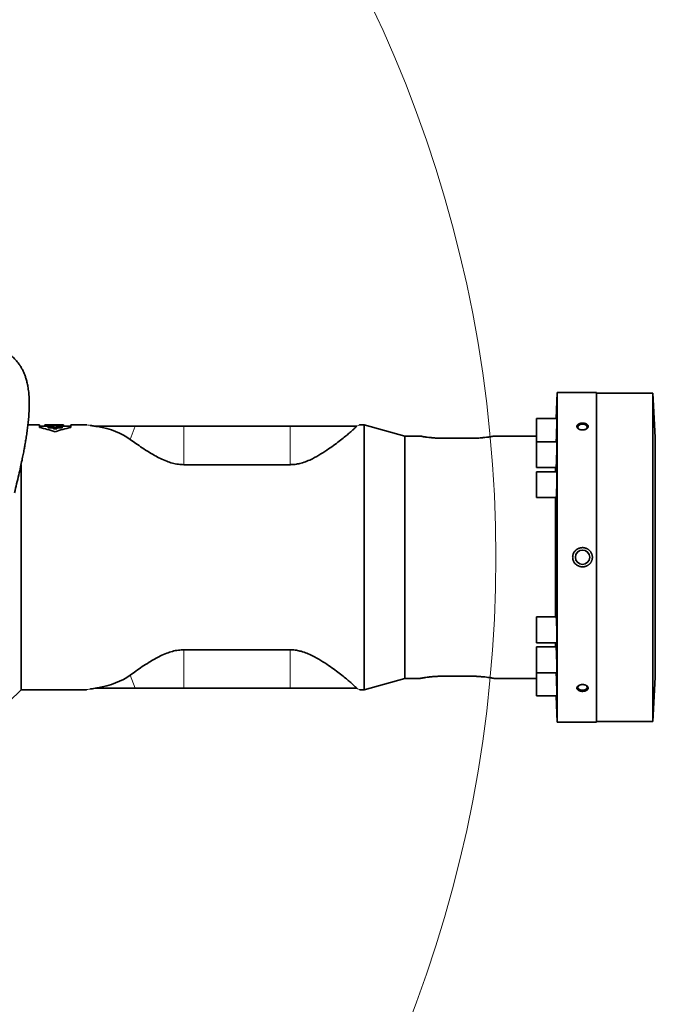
# Model space of a CAD drawing. Header units: millimetres. Extents: x 0 to 14900, y 0 to 10500.
# Tile 45 of 56: x 11394 to 11846, y 5416 to 6115. Entities that reach past the tile are written whole.
import ezdxf

# ---------------------------------------------------------------- set-up
doc = ezdxf.new("R2010")
doc.units = ezdxf.units.MM
doc.header["$LTSCALE"] = 25
doc.styles.add('SLDTEXTSTYLE0', font='TXT', dxfattribs={"width": 0.605})
doc.dimstyles.new('SLDDIMSTYLE1', dxfattribs={"dimtxt": 87.5, "dimasz": 87.5, "dimexe": 0, "dimexo": 0.0625, "dimgap": 21.875, "dimtad": 1, "dimdec": 4, "dimlfac": 25, "dimzin": 12, "dimdsep": 46, "dimtxsty": 'SLDTEXTSTYLE0', "dimsah": 1, "dimcen": 0.09, "dimadec": 1, "dimazin": 3, "dimtfac": 1, "dimtofl": 0, "dimtmove": 0, "dimatfit": 3, "dimfxl": 1, "dimfrac": 2, "dimtolj": 1, "dimtzin": 12, "dimarcsym": 0})
doc.dimstyles.new('SLDDIMSTYLE2', dxfattribs={"dimtxt": 87.5, "dimasz": 87.5, "dimexe": 0, "dimexo": 0.0625, "dimgap": 21.875, "dimtad": 1, "dimdec": 1, "dimrnd": 1e-09, "dimzin": 12, "dimdsep": 46, "dimtxsty": 'SLDTEXTSTYLE0', "dimsah": 1, "dimcen": 0, "dimadec": 0, "dimazin": 3, "dimtfac": 1, "dimtofl": 0, "dimtmove": 0, "dimatfit": 3, "dimfxl": 1, "dimfrac": 2, "dimtolj": 1, "dimtzin": 12, "dimarcsym": 0})

# ---------------------------------------------------------------- blocks, each defined once
blk = doc.blocks.new('_D_6')
at = {"color": 7, "linetype": 'Continuous', "lineweight": 0}
for p, q in [((8210.66, 6193.83), (7985.54, 6233.52)), ((12219.93, 5733.49), (13700.97, 5733.49))]:
    blk.add_line(p, q, dxfattribs=at)
at = {"color": 7, "linetype": 'Continuous', "lineweight": 18}
blk.add_arc((10821.38, 5733.49), 2842.09, 0, 170, dxfattribs=at)
for points in [[(8022.47, 6227.01), (8051.27, 6310.58), (8026.72, 6315.29)], [(13663.47, 5733.49), (13674.62, 5821.17), (13649.62, 5820.78)]]:
    blk.add_solid(points, dxfattribs=at)
at = {"color": 7, "linetype": 'Continuous', "lineweight": 18, "insert": (10955.07, 8687.96), "char_height": 87.5, "attachment_point": 1, "rotation": 355, "style": 'SLDTEXTSTYLE0'}
blk.add_mtext('170°', dxfattribs=at)
blk = doc.blocks.new('_D_7')
at = {"color": 7, "linetype": 'Continuous', "lineweight": 0}
for p, q in [((12219.93, 5733.49), (13700.97, 5733.49)), ((8210.66, 5273.14), (7985.54, 5233.45))]:
    blk.add_line(p, q, dxfattribs=at)
at = {"color": 7, "linetype": 'Continuous', "lineweight": 18}
blk.add_arc((10821.38, 5733.49), 2842.09, 190, 0, dxfattribs=at)
for points in [[(13663.47, 5733.49), (13649.62, 5646.19), (13674.62, 5645.8)], [(8022.47, 5239.96), (8026.72, 5151.68), (8051.27, 5156.4)]]:
    blk.add_solid(points, dxfattribs=at)
at = {"color": 7, "linetype": 'Continuous', "lineweight": 18, "insert": (10935.4, 3003.74), "char_height": 87.5, "attachment_point": 1, "rotation": 5, "style": 'SLDTEXTSTYLE0'}
blk.add_mtext('170°', dxfattribs=at)
blk = doc.blocks.new('_D_8')
at = {"color": 7, "linetype": 'Continuous', "lineweight": 0}
for q in [(11817.74, 6729.85), (10821.38, 5733.49)]:
    blk.add_line((11465.55, 6377.66), q, dxfattribs=at)
at = {"color": 7, "linetype": 'Continuous', "lineweight": 18}
blk.add_solid([(11465.55, 6377.66), (11536.27, 6430.69), (11518.59, 6448.37)], dxfattribs=at)
at = {"color": 7, "linetype": 'Continuous', "lineweight": 18, "insert": (11534.91, 6606.39), "char_height": 87.5, "attachment_point": 1, "rotation": 45, "style": 'SLDTEXTSTYLE0'}
blk.add_mtext('R911', dxfattribs=at)
blk = doc.blocks.new('_D_9')
at = {"color": 7, "linetype": 'Continuous', "lineweight": 0}
blk.add_line((11974.96, 8064.68), (10821.38, 5733.49), dxfattribs=at)
at = {"color": 7, "linetype": 'Continuous', "lineweight": 18}
blk.add_solid([(11974.96, 8064.68), (11924.94, 7991.8), (11947.35, 7980.71)], dxfattribs=at)
at = {"color": 7, "linetype": 'Continuous', "lineweight": 18, "insert": (11217.86, 6788.82), "char_height": 87.5, "attachment_point": 1, "rotation": 63.67181, "style": 'SLDTEXTSTYLE0'}
blk.add_mtext('R2601', dxfattribs=at)

msp = doc.modelspace()

# ---------------------------------------------------------------- linework, layer by layer
at = {"color": 7, "linetype": 'Continuous', "lineweight": 35}
for p, q in [((11775.7931468, 5850.4853482), (11775.141896, 5831.8359648)), ((11803.8804487, 5850.4853482), (11775.7931468, 5850.4853482)), ((11775.7931468, 5616.4853482), (11775.7931468, 5850.4853482)), ((11803.8804487, 5616.4853482), (11803.8804487, 5850.4853482)), ((11843.8804487, 5849.9853482), (11803.8804487, 5849.9853482)), ((11845.5312938, 5818.4853482), (11843.8804487, 5849.9853482)), ((11843.8804487, 5849.9853482), (11843.8804487, 5733.4853482)), ((11408.4520712, 5827.4853482), (11400.2951962, 5827.4853482)), ((11408.4520712, 5825.5715893), (11408.4520712, 5827.4853482)), ((11412.3264549, 5827.4785746), (11412.3264549, 5827.4115284)), ((11415.0956857, 5827.4785746), (11412.3264549, 5827.4785746)), ((11417.3456857, 5827.4853482), (11415.0956857, 5827.4853482)), ((11415.0956857, 5827.4853482), (11415.0956857, 5827.4785746)), ((11417.3456857, 5827.4785746), (11417.3456857, 5827.4853482)), ((11421.840277, 5827.4785746), (11417.3456857, 5827.4785746)), ((11423.5093275, 5827.4853482), (11420.1979971, 5827.4853482)), ((11425.653378, 5827.4115284), (11425.653378, 5827.4738236)), ((11441.779872, 5827.4853482), (11430.7095646, 5827.4853482)), ((11430.7095646, 5827.4853482), (11430.7095646, 5825.5715893)), ((11639.0333807, 5827.4853482), (11635.9785781, 5827.4853482)), ((11667.8804487, 5819.4853482), (11639.0333807, 5827.4853482)), ((11639.0333807, 5639.4853482), (11639.0333807, 5827.4853482)), ((11775.6237811, 5831.8359648), (11761.2931468, 5831.8359648)), ((11761.2931468, 5831.8359648), (11761.2931468, 5815.4673467)), ((11412.3264549, 5826.4853482), (11408.4520712, 5826.4853482)), ((11412.3264549, 5827.4115284), (11415.0956857, 5827.4115284)), ((11412.3264549, 5826.410734), (11412.3264549, 5827.4115284)), ((11414.7384074, 5826.410734), (11412.3264549, 5826.410734)), ((11414.7384074, 5826.6371491), (11414.7384074, 5826.305059)), ((11418.4884074, 5826.6371491), (11414.7384074, 5826.6371491)), ((11414.7384074, 5826.305059), (11418.4884074, 5826.305059)), ((11414.7384074, 5825.2922037), (11414.7384074, 5826.305059)), ((11418.4884074, 5825.2922037), (11414.7384074, 5825.2922037)), ((11415.0956857, 5827.4115284), (11415.0956857, 5827.326911)), ((11415.0956857, 5827.326911), (11417.3456857, 5827.326911)), ((11415.0956857, 5826.6371491), (11415.0956857, 5827.326911)), ((11417.3456857, 5827.4115284), (11425.653378, 5827.4115284)), ((11417.3456857, 5827.326911), (11417.3456857, 5827.4115284)), ((11417.3456857, 5826.6371491), (11417.3456857, 5827.326911)), ((11418.4884074, 5827.0678794), (11418.4884074, 5826.6371491)), ((11420.7384074, 5827.0678794), (11418.4884074, 5827.0678794)), ((11418.4884074, 5826.305059), (11418.4884074, 5825.6269055)), ((11418.4884074, 5825.6269055), (11420.7384074, 5825.6269055)), ((11418.4884074, 5824.6065125), (11418.4884074, 5825.6269055)), ((11420.7384074, 5824.6065125), (11418.4884074, 5824.6065125)), ((11420.7384074, 5826.6371491), (11420.7384074, 5827.0678794)), ((11424.4884074, 5826.6371491), (11420.7384074, 5826.6371491)), ((11420.7384074, 5826.305059), (11424.4884074, 5826.305059)), ((11420.7384074, 5825.6269055), (11420.7384074, 5826.305059)), ((11420.7384074, 5824.6065125), (11420.7384074, 5825.6269055)), ((11424.4884074, 5825.2922037), (11420.7384074, 5825.2922037)), ((11424.4884074, 5826.305059), (11424.4884074, 5826.6371491)), ((11425.653378, 5826.410734), (11424.4884074, 5826.410734)), ((11424.4884074, 5825.2922037), (11424.4884074, 5826.305059)), ((11425.653378, 5826.410734), (11425.653378, 5827.4115284)), ((11430.7095646, 5826.4853482), (11425.653378, 5826.4853482)), ((11449.7193961, 5826.4853482), (11447.9739566, 5826.4853482)), ((11476.3299224, 5826.4853482), (11449.7193961, 5826.4853482)), ((11510.8804487, 5826.4853482), (11476.3299224, 5826.4853482)), ((11586.4763667, 5826.4853482), (11510.8804487, 5826.4853482)), ((11633.5933313, 5826.4853482), (11586.4763667, 5826.4853482)), ((11633.6049616, 5826.4933764), (11633.5933313, 5826.4853482)), ((11678.5258383, 5819.4853482), (11667.8804487, 5819.4853482)), ((11667.8804487, 5647.4853482), (11667.8804487, 5819.4853482)), ((11714.8804487, 5817.9293459), (11694.8804487, 5817.9293459)), ((11761.2931468, 5819.4853482), (11731.2350592, 5819.4853482)), ((11775.6237811, 5815.4673467), (11761.2931468, 5815.4673467)), ((11761.2931468, 5815.4673467), (11761.2931468, 5797.1673467)), ((11845.5312938, 5648.4853482), (11845.5312938, 5818.4853482)), ((11395.3804487, 5639.4853482), (11395.3804487, 5799.0695837)), ((11586.4763667, 5799.172727), (11510.8804487, 5799.172727)), ((11761.2931468, 5797.1673467), (11775.0859339, 5797.1673467)), ((11775.6237811, 5794.1353482), (11761.2931468, 5794.1353482)), ((11761.2931468, 5794.1353482), (11761.2931468, 5775.8353482)), ((11774.710603, 5794.1353482), (11774.710603, 5797.1673467)), ((11761.2931468, 5775.8353482), (11775.1556454, 5775.8353482)), ((11774.710603, 5691.1353482), (11774.710603, 5775.8353482)), ((11843.8804487, 5733.4853482), (11843.8804487, 5616.9853482)), ((11775.1560719, 5691.1353482), (11761.2931468, 5691.1353482)), ((11761.2931468, 5691.1353482), (11761.2931468, 5672.8353482)), ((11586.4763667, 5667.7979694), (11510.8804487, 5667.7979694)), ((11761.2931468, 5672.8353482), (11775.6237811, 5672.8353482)), ((11775.0860105, 5669.8033497), (11761.2931468, 5669.8033497)), ((11761.2931468, 5669.8033497), (11761.2931468, 5651.5033497)), ((11774.710603, 5669.8033497), (11774.710603, 5672.8353482)), ((11639.0333807, 5639.4853482), (11667.8804487, 5647.4853482)), ((11667.8804487, 5647.4853482), (11678.5258383, 5647.4853482)), ((11714.8804487, 5649.0413505), (11694.8804487, 5649.0413505)), ((11731.2350592, 5647.4853482), (11761.2931468, 5647.4853482)), ((11761.2931468, 5651.5033497), (11775.6237811, 5651.5033497)), ((11761.2931468, 5651.5033497), (11761.2931468, 5635.1347316)), ((11843.8804487, 5616.9853482), (11845.5312938, 5648.4853482)), ((11387.0500466, 5631.1549461), (11395.3804487, 5639.4853482)), ((11395.3804487, 5639.4853482), (11441.779872, 5639.4853482)), ((11447.9739566, 5640.4853482), (11446.0315864, 5640.203617)), ((11449.7193961, 5640.4853482), (11447.9739566, 5640.4853482)), ((11476.3299224, 5640.4853482), (11449.7193961, 5640.4853482)), ((11510.8804487, 5640.4853482), (11476.3299224, 5640.4853482)), ((11586.4763667, 5640.4853482), (11510.8804487, 5640.4853482)), ((11633.5933313, 5640.4853482), (11586.4763667, 5640.4853482)), ((11633.6049616, 5640.47732), (11633.5933313, 5640.4853482)), ((11635.9785781, 5639.4853482), (11639.0333807, 5639.4853482)), ((11761.2931468, 5635.1347316), (11775.6237811, 5635.1347316)), ((11775.141896, 5635.1347316), (11775.7931468, 5616.4853482)), ((11775.7931468, 5616.4853482), (11803.8804487, 5616.4853482)), ((11803.8804487, 5616.9853482), (11843.8804487, 5616.9853482))]:
    msp.add_line(p, q, dxfattribs=at)
at = {"color": 8, "linetype": 'Continuous', "lineweight": 18}
for p, q in [((11449.6115057, 5826.1918443), (11449.7193961, 5826.4853482)), ((11472.894065, 5817.1384779), (11476.3299224, 5826.4853482)), ((11510.8804487, 5799.172727), (11510.8804487, 5826.4853482)), ((11586.4763667, 5799.172727), (11586.4763667, 5826.4853482)), ((11510.8804487, 5667.7979694), (11510.8804487, 5640.4853482)), ((11586.4763667, 5667.7979694), (11586.4763667, 5640.4853482)), ((11472.894065, 5649.8322185), (11476.3299224, 5640.4853482)), ((11449.6115057, 5640.7788521), (11449.7193961, 5640.4853482))]:
    msp.add_line(p, q, dxfattribs=at)
at = {"color": 7, "linetype": 'Continuous', "lineweight": 35, "flags": 128}
for points in [[(11796.0607192, 5824.2236383), (11796.7268148, 5824.679776), (11797.1764096, 5825.3037401), (11797.268836, 5825.982765), (11796.9940781, 5826.6432679), (11796.38191, 5827.213673), (11795.4986699, 5827.6321682), (11794.4400703, 5827.8534028), (11793.3208271, 5827.8534028), (11792.2622276, 5827.6321682), (11791.3789874, 5827.213673), (11790.7668194, 5826.6432679), (11790.4920615, 5825.982765), (11790.5844878, 5825.3037401), (11791.0340827, 5824.679776), (11791.7001782, 5824.2236383)], [(11791.7001782, 5642.7470581), (11791.3789874, 5642.5606831), (11790.7668194, 5641.9902779), (11790.4920615, 5641.329775), (11790.5844878, 5640.6507501), (11791.0340827, 5640.026786), (11791.7921255, 5639.525499), (11792.7764705, 5639.2012112), (11793.8804487, 5639.0890644)], [(11793.8804487, 5639.0890644), (11794.9844269, 5639.2012112), (11795.968772, 5639.525499), (11796.7268148, 5640.026786), (11797.1764096, 5640.6507501), (11797.268836, 5641.329775), (11796.9940781, 5641.9902779), (11796.38191, 5642.5606831), (11796.2275812, 5642.6563283)]]:
    msp.add_lwpolyline(points, dxfattribs=at)
at = {"color": 7, "linetype": 'Continuous', "lineweight": 35}
msp.add_circle((11793.8804487, 5733.4853482), 5.1, dxfattribs=at)
at = {"color": 7, "linetype": 'Continuous', "lineweight": 18}
for radius in [2601, 911]:
    msp.add_arc((10821.3804458, 5733.4853482), radius, 190, 170, dxfattribs=at)
at = {"color": 7, "linetype": 'Continuous', "lineweight": 35}
for centre, start, end in [((11389.5808179, 5733.4853482), 71.3885360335, 78.4187108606), ((11449.5808179, 5733.4853482), 101.5812891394, 108.6114639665)]:
    msp.add_arc(centre, 94, start, end, dxfattribs=at)
for centre, major_axis, ratio, start_param, end_param in [((11420.1979971, 5733.4853482), (136.8021016, 0), 0.6871239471, 1.5587912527, 1.5828014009), ((11423.5093275, 5733.4853482), (136.9256277, 0), 0.686504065, 1.5551371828, 1.5707963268), ((11354.5817111, 5733.4853482), (127.6278939, 73.40555), 0.4600599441, 0.2010634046, 0.5085883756), ((11354.5817111, 5733.4853482), (127.6278939, -73.40555), 0.4600599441, 5.7745969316, 6.0821219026)]:
    msp.add_ellipse(centre, major_axis=major_axis, ratio=ratio, start_param=start_param, end_param=end_param, dxfattribs=at)
for points, knots in [([(11390.7721083, 5779.2716808), (11391.2878992, 5781.3576172), (11392.3491907, 5785.6496401), (11393.7766138, 5791.7571086), (11395.0379581, 5797.3903808), (11396.0635952, 5802.2075133), (11396.9131757, 5806.4007421), (11397.5938464, 5809.9417397), (11398.1167727, 5812.8102813), (11398.5024469, 5815.0256868), (11398.8210354, 5816.9315105), (11399.125006, 5818.8298847), (11399.4335304, 5820.8584235), (11399.8119466, 5823.5059071), (11400.2416872, 5826.840586), (11400.6719757, 5830.8347493), (11401.0001456, 5834.8668944), (11401.196724, 5838.7276988), (11401.2667977, 5842.6431014), (11401.1716235, 5846.6656295), (11400.8553733, 5850.745136), (11400.3405756, 5854.4260705), (11399.6782385, 5857.6321457), (11398.9145719, 5860.4126411), (11398.0707084, 5862.8568302), (11397.1365661, 5865.0834815), (11396.0769133, 5867.2054229), (11394.8329517, 5869.3115108), (11393.1368041, 5871.7291168), (11390.8920994, 5874.3110475), (11388.013587, 5876.8920681), (11384.7982229, 5879.112387), (11381.5412146, 5880.8680495), (11379.3340503, 5881.7239625), (11378.3562665, 5882.1031358)], [0, 0, 0, 0, 0.032293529, 0.0664471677, 0.0967611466, 0.1233525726, 0.1463162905, 0.1682026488, 0.1854895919, 0.1981861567, 0.2092311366, 0.2213548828, 0.2345758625, 0.2489649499, 0.2745139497, 0.3039256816, 0.3364789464, 0.3685388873, 0.3996818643, 0.4394246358, 0.4806357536, 0.5227651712, 0.5597663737, 0.5920480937, 0.6224257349, 0.6520122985, 0.6812735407, 0.712544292, 0.7461409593, 0.795916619, 0.8470105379, 0.9017639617, 0.9564809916, 1, 1, 1, 1]), ([(11442.1364283, 5827.4193185), (11442.0767689, 5827.4389568), (11441.960602, 5827.4771959), (11441.8384806, 5827.4826804), (11441.7790767, 5827.4853482)], [0, 0, 0, 0, 0.5135663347, 1, 1, 1, 1]), ([(11635.9818018, 5827.4853482), (11635.9224054, 5827.4826816), (11635.8003159, 5827.4772005), (11635.684127, 5827.4389544), (11635.6244639, 5827.4193151)], [0, 0, 0, 0, 0.4864993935, 1, 1, 1, 1]), ([(11775.1965142, 5815.4673467), (11775.1985076, 5815.5029543), (11775.2088808, 5815.6882514), (11775.2283708, 5816.0748571), (11775.2548263, 5816.6254493), (11775.2818744, 5817.2293833), (11775.3068384, 5817.8211041), (11775.3367917, 5818.5683188), (11775.3721958, 5819.5097555), (11775.416806, 5820.8022581), (11775.4542238, 5821.9949328), (11775.4840718, 5823.0248553), (11775.5052396, 5823.7975042), (11775.5249235, 5824.5595042), (11775.5429994, 5825.3041872), (11775.5596326, 5826.0380552), (11775.574481, 5826.7461631), (11775.5917978, 5827.6486768), (11775.6053937, 5828.4858584), (11775.6149435, 5829.2357469), (11775.6217753, 5829.9233681), (11775.6245001, 5830.5120638), (11775.6230308, 5830.9863843), (11775.618759, 5831.3809741), (11775.610535, 5831.6605328), (11775.5978316, 5831.7936267), (11775.5903863, 5831.8522813), (11775.5848405, 5831.828791), (11775.5839643, 5831.8250795)], [0, 0, 0, 0, 0.0079871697, 0.0415640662, 0.0753760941, 0.1094591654, 0.1441008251, 0.1698488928, 0.2233475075, 0.280212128, 0.3475004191, 0.3816550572, 0.4163080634, 0.4498814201, 0.4836902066, 0.5177704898, 0.5524103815, 0.5859735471, 0.6537589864, 0.6883804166, 0.7219299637, 0.7896819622, 0.8242869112, 0.8578287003, 0.9255647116, 0.9601610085, 0.9937053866, 1, 1, 1, 1]), ([(11790.8209444, 5827.8507783), (11790.698229, 5827.759545), (11790.4512285, 5827.5759112), (11790.1639058, 5827.2490535), (11789.9899422, 5826.947159), (11789.9003875, 5826.6843811), (11789.858359, 5826.4677997), (11789.8508125, 5826.2496561), (11789.8830017, 5825.9821725), (11789.9868841, 5825.6510179), (11790.2098189, 5825.2835706), (11790.5398788, 5824.9297268), (11790.8705832, 5824.6749399), (11791.1890695, 5824.4829797), (11791.5343259, 5824.3066488), (11791.915104, 5824.1568956), (11792.3220169, 5824.0377916), (11792.6404978, 5823.964192), (11792.9680184, 5823.9075084), (11793.3019678, 5823.8681453), (11793.6435094, 5823.8463384), (11793.9865524, 5823.8428901), (11794.3282153, 5823.8576768), (11794.6670086, 5823.8904304), (11795.0042696, 5823.9417708), (11795.3329452, 5824.0110906), (11795.649191, 5824.0971702), (11795.9513988, 5824.1990746), (11796.2419965, 5824.3179197), (11796.5137212, 5824.4511252), (11796.7645682, 5824.5970877), (11796.9930013, 5824.7540903), (11797.2014981, 5824.9241838), (11797.4436137, 5825.1612431), (11797.6351794, 5825.4146073), (11797.7718891, 5825.6773592), (11797.8827704, 5825.9764968), (11797.9244954, 5826.3167383), (11797.8569211, 5826.7465481), (11797.6980425, 5827.1004314), (11797.4579736, 5827.411863), (11797.2438296, 5827.6213156), (11796.9812987, 5827.8305454), (11796.6208327, 5828.0570119), (11796.20324, 5828.2476514), (11795.8200104, 5828.3812792), (11795.5170344, 5828.4676339), (11795.202042, 5828.5390355), (11794.8777767, 5828.5949965), (11794.5431542, 5828.6354493), (11794.2033692, 5828.6594213), (11793.8612488, 5828.6667743), (11793.5195521, 5828.6575822), (11793.1767326, 5828.631477), (11792.8398576, 5828.5886005), (11792.5117076, 5828.5295193), (11792.1936657, 5828.454686), (11791.8837562, 5828.3631863), (11791.5405293, 5828.2382228), (11791.1738557, 5828.0731243), (11790.9389452, 5827.9251228), (11790.8209444, 5827.8507783)], [0, 0, 0, 0, 0.0235337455, 0.0473685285, 0.0736701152, 0.0869788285, 0.1005178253, 0.1167130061, 0.1298325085, 0.1530295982, 0.1822276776, 0.2053484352, 0.2314867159, 0.24470512, 0.2581388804, 0.2846556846, 0.2981094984, 0.3117529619, 0.3251791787, 0.3386978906, 0.3523594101, 0.3662163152, 0.3797120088, 0.3933012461, 0.4071861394, 0.4211735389, 0.4347086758, 0.4483396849, 0.462120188, 0.4761063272, 0.4895042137, 0.5029979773, 0.5166415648, 0.5304914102, 0.5569290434, 0.5703540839, 0.583981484, 0.6166186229, 0.6366264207, 0.6690571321, 0.688918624, 0.7051479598, 0.7182903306, 0.7415190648, 0.7679284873, 0.78128375, 0.7948563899, 0.8082251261, 0.8216856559, 0.8352877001, 0.8490831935, 0.8626032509, 0.8762172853, 0.889976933, 0.9039362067, 0.917439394, 0.9310371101, 0.9449346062, 0.9589364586, 0.9793728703, 1, 1, 1, 1]), ([(11447.9739566, 5826.4853482), (11447.0598512, 5826.6132463), (11445.6641202, 5826.8085317), (11444.7328205, 5826.9676013), (11444.4114565, 5827.0224915)], [0, 0, 0, 0, 0.6549294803, 1, 1, 1, 1]), ([(11446.6053484, 5826.6761002), (11445.8735222, 5826.7882573), (11445.0228777, 5826.918624), (11444.4868826, 5827.0136216), (11444.4120147, 5827.0268909)], [0, 0, 0, 0, 0.86031982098, 1, 1, 1, 1]), ([(11449.6115057, 5826.1918443), (11449.5200378, 5826.2074377), (11448.9409661, 5826.3061574), (11448.4160006, 5826.4034356), (11447.9739566, 5826.4853482)], [0, 0, 0, 0, 0.1579560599, 1, 1, 1, 1]), ([(11633.5933313, 5826.4853482), (11633.1802045, 5826.031755), (11632.4454611, 5825.2250424), (11630.5211031, 5823.4541877), (11628.3350465, 5821.5489262), (11625.5704473, 5819.2492625), (11622.2076045, 5816.5563737), (11618.2092202, 5813.5095494), (11613.5950617, 5810.2112257), (11608.3422353, 5806.7253506), (11603.1301804, 5803.7778499), (11598.362883, 5801.6034616), (11594.5612324, 5800.2841099), (11590.8549713, 5799.4648516), (11588.2297818, 5799.1904), (11586.7673244, 5799.1756596), (11586.4763667, 5799.172727)], [0, 0, 0, 0, 0.0987802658, 0.1756800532, 0.2527882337, 0.3297402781, 0.4185159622, 0.5075072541, 0.5963106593, 0.6942369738, 0.7920353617, 0.8478940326, 0.903654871, 0.9465379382, 0.9893636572, 1, 1, 1, 1]), ([(11510.8804487, 5799.172727), (11509.5948864, 5799.2243752), (11506.8418216, 5799.334981), (11502.7729559, 5800.2242908), (11498.5145961, 5801.6368688), (11494.2893108, 5803.4971732), (11490.1403874, 5805.6929384), (11485.8075548, 5808.2777689), (11481.3487652, 5811.1500535), (11476.8556543, 5814.2560191), (11474.2137515, 5816.1782719), (11472.894065, 5817.1384779)], [0, 0, 0, 0, 0.0764030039, 0.1636189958, 0.2510276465, 0.3564818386, 0.4623468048, 0.5680867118, 0.7119525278, 0.8561141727, 1, 1, 1, 1]), ([(11694.8804487, 5817.9293459), (11694.4316773, 5817.9313968), (11693.5309836, 5817.935513), (11692.1779484, 5817.9688379), (11690.8279822, 5818.0219461), (11689.5090231, 5818.0950572), (11688.2364152, 5818.1847384), (11687.0164444, 5818.2883158), (11685.8388405, 5818.4046581), (11684.3550854, 5818.5709968), (11683.0084214, 5818.7479146), (11681.832136, 5818.9202387), (11680.9002587, 5819.0656928), (11679.9751276, 5819.2202602), (11679.3092881, 5819.3384782), (11678.8951111, 5819.4141199), (11678.6612928, 5819.4575703), (11678.5276934, 5819.4826888), (11678.5263806, 5819.4829391), (11678.5258383, 5819.4830425)], [0, 0, 0, 0, 0.05238860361, 0.10514501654, 0.15905797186, 0.21336853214, 0.26594450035, 0.31888373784, 0.37238172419, 0.42664272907, 0.53308519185, 0.58710737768, 0.64191378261, 0.72370274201, 0.81166437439, 0.85783919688, 0.91018035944, 0.96289722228, 1, 1, 1, 1]), ([(11731.2350592, 5819.4830425), (11731.2385547, 5819.4837007), (11731.2537252, 5819.4865576), (11731.1628779, 5819.4694338), (11730.8976414, 5819.4199177), (11730.403746, 5819.3293353), (11729.7053802, 5819.207418), (11729.0791165, 5819.1021713), (11728.3596461, 5818.9866811), (11727.5408589, 5818.8623658), (11726.3283594, 5818.6901944), (11724.9438562, 5818.5153879), (11723.4188752, 5818.352914), (11721.9937177, 5818.2206682), (11720.2194403, 5818.0878153), (11718.4286245, 5817.9978144), (11716.6269838, 5817.9409951), (11715.5556944, 5817.9338497), (11714.8804487, 5817.9293459)], [0, 0, 0, 0, 0.016200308, 0.0703089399, 0.1219692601, 0.226296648, 0.2795632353, 0.331536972, 0.3838641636, 0.4367335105, 0.4903421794, 0.5965238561, 0.6504085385, 0.7050692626, 0.7869467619, 0.8749937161, 0.9212071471, 1, 1, 1, 1]), ([(11775.0859339, 5797.1694148), (11775.0863692, 5797.1687333), (11775.0932239, 5797.1580018), (11775.1152052, 5797.2145443), (11775.1459773, 5797.3814139), (11775.1790666, 5797.6873227), (11775.204679, 5797.9764982), (11775.230786, 5798.3229948), (11775.257596, 5798.7299475), (11775.2825212, 5799.1554384), (11775.3125936, 5799.7182582), (11775.3484042, 5800.4661481), (11775.3939964, 5801.5596941), (11775.4327119, 5802.6325988), (11775.463938, 5803.60235), (11775.4862687, 5804.3517442), (11775.5072267, 5805.1125343), (11775.5266738, 5805.8775893), (11775.5447886, 5806.6538489), (11775.5612012, 5807.4259319), (11775.5807001, 5808.4415599), (11775.5966137, 5809.4327366), (11775.6085683, 5810.3740813), (11775.6178498, 5811.2766278), (11775.6230811, 5812.1137999), (11775.6241132, 5812.8638198), (11775.6223635, 5813.5516844), (11775.6164626, 5814.1407172), (11775.6064976, 5814.6154753), (11775.5938586, 5815.0106007), (11775.5774762, 5815.2906915), (11775.5571068, 5815.4245207), (11775.5454389, 5815.483471), (11775.5378442, 5815.4599226), (11775.5366053, 5815.4560811)], [0, 0, 0, 0, 0.00179694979, 0.02829722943, 0.08181271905, 0.10914513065, 0.13565554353, 0.16235158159, 0.18926158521, 0.21661253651, 0.23694343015, 0.27918634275, 0.32408697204, 0.37722316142, 0.40419433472, 0.43155900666, 0.45807279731, 0.48477250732, 0.51168661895, 0.53904265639, 0.56554276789, 0.61908146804, 0.64642336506, 0.67291785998, 0.72642250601, 0.75375056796, 0.78023728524, 0.83372598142, 0.86104552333, 0.8875324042, 0.94102117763, 0.96834038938, 0.99483531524, 1, 1, 1, 1]), ([(11775.1556454, 5775.8371697), (11775.1561094, 5775.8365765), (11775.1722995, 5775.8158792), (11775.1984948, 5775.9107252), (11775.2334555, 5776.1240214), (11775.2602547, 5776.3534027), (11775.2871641, 5776.6421428), (11775.3139741, 5776.9882808), (11775.340904, 5777.3951509), (11775.3722993, 5777.9407348), (11775.4082037, 5778.6716998), (11775.440889, 5779.4664162), (11775.4675331, 5780.2040816), (11775.4883235, 5780.8367259), (11775.5090505, 5781.5355164), (11775.5285715, 5782.2666329), (11775.5523865, 5783.2625442), (11775.5729249, 5784.28783), (11775.5897877, 5785.3173641), (11775.6041003, 5786.3436011), (11775.6145122, 5787.3558221), (11775.6208366, 5788.3290891), (11775.6243819, 5789.2703539), (11775.6237554, 5790.1555009), (11775.6189949, 5790.9629629), (11775.6114714, 5791.7134451), (11775.5998702, 5792.3720195), (11775.5844531, 5792.9230744), (11775.5665244, 5793.3981984), (11775.5450135, 5793.7579547), (11775.5202491, 5793.9866616), (11775.4990781, 5794.1172304), (11775.4825249, 5794.1091051), (11775.4736106, 5794.1047293)], [0, 0, 0, 0, 0.0015683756, 0.05472142, 0.0816278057, 0.1089750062, 0.1354712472, 0.1621527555, 0.1891212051, 0.216482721, 0.2578811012, 0.3014467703, 0.323968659, 0.350461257, 0.3771392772, 0.4041045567, 0.4314633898, 0.484621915, 0.5115135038, 0.538858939, 0.5919937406, 0.6188675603, 0.6461985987, 0.6993147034, 0.7261789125, 0.7534998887, 0.8066124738, 0.8334747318, 0.8607934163, 0.9139188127, 0.9407874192, 0.9681123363, 1, 1, 1, 1]), ([(11800.8804487, 5733.4853482), (11800.8776975, 5733.6269279), (11800.8696029, 5734.0434737), (11800.7779923, 5734.7356202), (11800.5930258, 5735.4567063), (11800.2996329, 5736.2410799), (11799.9523913, 5736.9038025), (11799.5278219, 5737.5163765), (11799.0493838, 5738.0978141), (11798.4978032, 5738.6205723), (11797.8855005, 5739.0729258), (11797.3948492, 5739.3765789), (11796.8782936, 5739.6403445), (11796.3380982, 5739.8627185), (11795.7749948, 5740.0419586), (11795.1960492, 5740.1744731), (11794.6078956, 5740.2587579), (11794.0116937, 5740.294603), (11793.4075113, 5740.2805043), (11792.8063327, 5740.2153687), (11792.2152443, 5740.1005657), (11791.6353524, 5739.9368743), (11791.0645414, 5739.7220596), (11790.4180871, 5739.4126819), (11789.7160257, 5738.9773417), (11788.9754815, 5738.3690398), (11788.3007652, 5737.6334884), (11787.7055844, 5736.7486742), (11787.3196041, 5735.9100804), (11787.0920331, 5735.1752884), (11786.9248995, 5734.429529), (11786.8980548, 5733.8593204), (11786.8804487, 5733.4853482)], [0, 0, 0, 0, 0.0195967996, 0.0576563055, 0.0963242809, 0.1223991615, 0.173494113, 0.1993704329, 0.2255150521, 0.2776704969, 0.3040563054, 0.3308493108, 0.3574752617, 0.3842798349, 0.4116424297, 0.4391958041, 0.4664058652, 0.493801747, 0.5217825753, 0.5499652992, 0.5774091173, 0.6050445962, 0.6332884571, 0.6617444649, 0.7041638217, 0.7473352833, 0.7940743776, 0.841876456, 0.8944690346, 0.9211827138, 0.9483075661, 1, 1, 1, 1]), ([(11786.8804487, 5733.4853482), (11786.8850916, 5733.2976365), (11786.8944114, 5732.9208292), (11786.9926264, 5732.1840841), (11787.2256296, 5731.2794171), (11787.6159293, 5730.4088951), (11788.2040428, 5729.4508394), (11788.8424182, 5728.7175684), (11789.8491897, 5727.8844539), (11790.6893412, 5727.3960552), (11791.5691358, 5727.056623), (11792.1341085, 5726.8900629), (11792.7175269, 5726.7693708), (11793.3112567, 5726.6974901), (11793.9083731, 5726.6751134), (11794.5076885, 5726.7021696), (11795.1097275, 5726.7802155), (11795.7023292, 5726.90905), (11796.2785217, 5727.0863071), (11796.8373505, 5727.3108662), (11797.381614, 5727.5855363), (11797.8967208, 5727.9044953), (11798.3770344, 5728.2623296), (11798.8224966, 5728.6569494), (11799.2373656, 5729.0940706), (11799.6080798, 5729.5612894), (11799.931643, 5730.0510014), (11800.2093686, 5730.5607145), (11800.4447535, 5731.0994327), (11800.6431877, 5731.6910399), (11800.7905356, 5732.3324818), (11800.869083, 5732.9434777), (11800.8771859, 5733.3297891), (11800.8804487, 5733.4853482)], [0, 0, 0, 0, 0.02597874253, 0.0521490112, 0.10273447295, 0.15476070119, 0.18354466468, 0.25831438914, 0.28782235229, 0.36446569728, 0.39130691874, 0.41832906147, 0.44591766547, 0.47370047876, 0.50103110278, 0.52854964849, 0.55666130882, 0.58497834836, 0.61241077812, 0.64003618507, 0.66827569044, 0.69672998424, 0.72383372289, 0.7511321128, 0.77905358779, 0.80719443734, 0.83362448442, 0.86024601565, 0.88748010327, 0.9149294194, 0.9465260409, 0.97846720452, 1, 1, 1, 1]), ([(11775.4741661, 5672.837065), (11775.474583, 5672.8364969), (11775.4825182, 5672.8256848), (11775.4969184, 5672.8648213), (11775.5171855, 5672.9583912), (11775.5360496, 5673.1248388), (11775.5532997, 5673.3527679), (11775.5739573, 5673.7383255), (11775.5911154, 5674.2427976), (11775.6043684, 5674.8549472), (11775.6149797, 5675.5344494), (11775.6215785, 5676.3090987), (11775.6239878, 5677.1603559), (11775.6236154, 5678.0570797), (11775.6190866, 5679.0143383), (11775.610451, 5680.0086723), (11775.5991364, 5681.021574), (11775.5838853, 5682.0536767), (11775.5649739, 5683.0792257), (11775.5437247, 5684.0944112), (11775.5191185, 5685.0853398), (11775.4916501, 5686.0268248), (11775.4624164, 5686.9301303), (11775.4307514, 5687.7684023), (11775.397351, 5688.5197803), (11775.3629706, 5689.2093796), (11775.3273954, 5689.800529), (11775.2934436, 5690.2507769), (11775.2631762, 5690.5937861), (11775.2275156, 5690.8996256), (11775.1887129, 5691.1161424), (11775.165721, 5691.1081821), (11775.1560719, 5691.1048414)], [0, 0, 0, 0, 0.001470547, 0.0279874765, 0.0546903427, 0.0816076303, 0.1089668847, 0.1354779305, 0.1890161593, 0.2163616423, 0.242859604, 0.2963701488, 0.3237014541, 0.3501907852, 0.403683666, 0.4310055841, 0.4574940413, 0.5109849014, 0.5383054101, 0.5648010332, 0.6183061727, 0.6456337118, 0.6721421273, 0.7256730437, 0.7530137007, 0.7795281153, 0.8330949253, 0.8604501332, 0.8811167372, 0.923591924, 0.9679336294, 1, 1, 1, 1]), ([(11510.8804487, 5667.7979694), (11509.5948864, 5667.7463213), (11506.8418216, 5667.6357154), (11502.7729559, 5666.7464056), (11498.5145961, 5665.3338276), (11494.2893108, 5663.4735232), (11490.1403874, 5661.277758), (11485.8075548, 5658.6929275), (11481.3487652, 5655.8206429), (11476.8556543, 5652.7146773), (11474.2137515, 5650.7924246), (11472.894065, 5649.8322185)], [0, 0, 0, 0, 0.0764030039, 0.1636189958, 0.2510276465, 0.3564818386, 0.4623468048, 0.5680867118, 0.7119525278, 0.8561141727, 1, 1, 1, 1]), ([(11633.5933313, 5640.4853482), (11633.1802045, 5640.9389414), (11632.4454611, 5641.745654), (11630.5211031, 5643.5165087), (11628.3350465, 5645.4217702), (11625.5704473, 5647.7214339), (11622.2076045, 5650.4143228), (11618.2092202, 5653.461147), (11613.5950617, 5656.7594707), (11608.3422353, 5660.2453459), (11603.1301804, 5663.1928465), (11598.362883, 5665.3672348), (11594.5612324, 5666.6865865), (11590.8549713, 5667.5058448), (11588.2297818, 5667.7802964), (11586.7673244, 5667.7950368), (11586.4763667, 5667.7979694)], [0, 0, 0, 0, 0.0987802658, 0.1756800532, 0.2527882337, 0.3297402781, 0.4185159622, 0.5075072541, 0.5963106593, 0.6942369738, 0.7920353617, 0.8478940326, 0.903654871, 0.9465379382, 0.9893636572, 1, 1, 1, 1]), ([(11775.5368189, 5651.505312), (11775.537211, 5651.5046647), (11775.5437355, 5651.4938958), (11775.5605155, 5651.5503273), (11775.5801117, 5651.7169962), (11775.5956064, 5652.0230616), (11775.6085785, 5652.4085187), (11775.6176043, 5652.9136064), (11775.6224776, 5653.5259695), (11775.6245783, 5654.2057), (11775.6225233, 5654.9804705), (11775.6163114, 5655.8317797), (11775.6073767, 5656.7285824), (11775.5944255, 5657.6858786), (11775.5776836, 5658.6802202), (11775.5585076, 5659.6931999), (11775.5358153, 5660.7253728), (11775.5100537, 5661.7509742), (11775.4823805, 5662.7662572), (11775.4520399, 5663.7572943), (11775.41969, 5664.6987335), (11775.394539, 5665.3763966), (11775.3688264, 5666.0172208), (11775.342299, 5666.6265667), (11775.3066332, 5667.377553), (11775.2705136, 5668.0372869), (11775.2348669, 5668.5892431), (11775.2103513, 5668.9216893), (11775.1813939, 5669.2631261), (11775.1480937, 5669.5763026), (11775.1156567, 5669.7522188), (11775.0950937, 5669.8093495), (11775.0873132, 5669.7998077), (11775.0860105, 5669.79821)], [0, 0, 0, 0, 0.00169524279, 0.0282072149, 0.08175183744, 0.10909984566, 0.13559977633, 0.18911433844, 0.21644776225, 0.24293765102, 0.29643171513, 0.32375432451, 0.35024149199, 0.40372980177, 0.4310490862, 0.45754174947, 0.51104094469, 0.53836549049, 0.56487002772, 0.61839311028, 0.64572975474, 0.67224650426, 0.69894901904, 0.72584733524, 0.75319869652, 0.80633302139, 0.83330293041, 0.86066595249, 0.88133281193, 0.92380867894, 0.96815143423, 0.99466722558, 1, 1, 1, 1]), ([(11694.8804487, 5649.0413505), (11694.4316773, 5649.0392996), (11693.5309836, 5649.0351834), (11692.1779484, 5649.0018585), (11690.8279822, 5648.9487503), (11689.5090231, 5648.8756392), (11688.2364152, 5648.785958), (11687.0164444, 5648.6823806), (11685.8388405, 5648.5660383), (11684.3550854, 5648.3996996), (11683.0084214, 5648.2227818), (11681.832136, 5648.0504577), (11680.9002587, 5647.9050036), (11679.9751276, 5647.7504362), (11679.3092881, 5647.6322182), (11678.8951111, 5647.5565765), (11678.6612928, 5647.5131261), (11678.5276934, 5647.4880076), (11678.5263806, 5647.4877573), (11678.5258383, 5647.4876539)], [0, 0, 0, 0, 0.0523886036, 0.1051450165, 0.1590579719, 0.2133685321, 0.2659445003, 0.3188837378, 0.3723817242, 0.4266427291, 0.5330851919, 0.5871073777, 0.6419137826, 0.723702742, 0.8116643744, 0.8578391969, 0.9101803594, 0.9628972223, 1, 1, 1, 1]), ([(11731.2350592, 5647.4876539), (11731.2385547, 5647.4869957), (11731.2537252, 5647.4841388), (11731.162879, 5647.5012625), (11730.8976359, 5647.5507796), (11730.403781, 5647.6413554), (11729.7051312, 5647.7633213), (11728.8693987, 5647.9037691), (11727.8382077, 5648.0661083), (11726.328425, 5648.2804914), (11724.9438796, 5648.4553136), (11723.4188163, 5648.617776), (11721.8102965, 5648.7671123), (11720.0875065, 5648.8904974), (11718.2955077, 5648.9767765), (11717.035839, 5649.0167778), (11715.8938232, 5649.0378597), (11715.2186823, 5649.0401854), (11714.8804487, 5649.0413505)], [0, 0, 0, 0, 0.01620147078, 0.07031398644, 0.12197801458, 0.22631289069, 0.27958330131, 0.33161732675, 0.43667540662, 0.49028792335, 0.59647722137, 0.65036577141, 0.70503041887, 0.81146750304, 0.86610801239, 0.9211627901, 0.96050395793, 1, 1, 1, 1]), ([(11775.5842039, 5635.1369392), (11775.5845232, 5635.1362126), (11775.589239, 5635.1254802), (11775.6003252, 5635.1823211), (11775.6120573, 5635.3497946), (11775.6193182, 5635.656357), (11775.6238938, 5636.0422959), (11775.6243141, 5636.5477583), (11775.6205518, 5637.1604041), (11775.6140339, 5637.8404102), (11775.6034373, 5638.6153955), (11775.5889375, 5639.4668656), (11775.5719191, 5640.3638779), (11775.5512423, 5641.3213661), (11775.5273062, 5642.3158737), (11775.5013225, 5643.3290764), (11775.4724549, 5644.3614606), (11775.4413115, 5645.387236), (11775.4088167, 5646.4026647), (11775.3745362, 5647.3939847), (11775.3305407, 5648.5685977), (11775.294498, 5649.4555472), (11775.2586312, 5650.2611511), (11775.2282615, 5650.9081861), (11775.2076764, 5651.2860278), (11775.1958365, 5651.5033497)], [0, 0, 0, 0, 0.0024347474, 0.0359629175, 0.1036705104, 0.138253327, 0.1717672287, 0.2394457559, 0.2740133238, 0.307521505, 0.3751881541, 0.4097491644, 0.4432620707, 0.5109379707, 0.5455032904, 0.5790297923, 0.6467329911, 0.6813120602, 0.7148558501, 0.7825954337, 0.8171929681, 0.8844683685, 0.9185238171, 0.9531376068, 1, 1, 1, 1]), ([(11441.7790767, 5639.4853482), (11441.8384806, 5639.488016), (11441.960602, 5639.4935005), (11442.0767689, 5639.5317396), (11442.1364283, 5639.5513779)], [0, 0, 0, 0, 0.48643366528, 1, 1, 1, 1]), ([(11444.4036628, 5639.9420046), (11444.4759389, 5639.9548357), (11444.8849274, 5640.0274433), (11445.5355504, 5640.127508), (11446.0711957, 5640.2098894)], [0, 0, 0, 0, 0.1767192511, 1, 1, 1, 1]), ([(11444.4120147, 5639.9438055), (11444.4868826, 5639.9570748), (11445.0228777, 5640.0520724), (11445.8735222, 5640.1824391), (11446.6053484, 5640.2945962)], [0, 0, 0, 0, 0.13968017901, 1, 1, 1, 1]), ([(11449.6115057, 5640.7788521), (11449.5200378, 5640.7632587), (11448.9409661, 5640.664539), (11448.4160006, 5640.5672608), (11447.9739566, 5640.4853482)], [0, 0, 0, 0, 0.1579560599, 1, 1, 1, 1]), ([(11635.6244639, 5639.5513813), (11635.684127, 5639.531742), (11635.8003159, 5639.4934959), (11635.9224054, 5639.4880148), (11635.9818018, 5639.4853482)], [0, 0, 0, 0, 0.5135006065, 1, 1, 1, 1]), ([(11790.7211788, 5639.1905778), (11790.8510438, 5639.1029497), (11791.1124011, 5638.9265956), (11791.602065, 5638.7018446), (11792.0683273, 5638.546764), (11792.4843402, 5638.4469194), (11792.8083027, 5638.3870728), (11793.1400607, 5638.3431979), (11793.4769025, 5638.3154702), (11793.8201626, 5638.3040664), (11794.1635487, 5638.3095429), (11794.5041785, 5638.3317008), (11794.8405792, 5638.3702737), (11795.1741742, 5638.4259456), (11795.4977943, 5638.498055), (11795.807677, 5638.5854832), (11796.1022888, 5638.6874444), (11796.3841093, 5638.805249), (11796.6459554, 5638.9364631), (11796.8859468, 5639.0797034), (11797.102687, 5639.2334697), (11797.2985864, 5639.4000151), (11797.523316, 5639.6324171), (11797.6962293, 5639.8812764), (11797.8137185, 5640.1404208), (11797.8979778, 5640.4202267), (11797.9210772, 5640.7581787), (11797.8369368, 5641.1578321), (11797.6578777, 5641.5327324), (11797.4054492, 5641.8537053), (11797.1459937, 5642.0956019), (11796.8681717, 5642.3094417), (11796.4909808, 5642.5407984), (11796.0590954, 5642.7343965), (11795.6656239, 5642.8684536), (11795.3559731, 5642.9538834), (11795.0354056, 5643.0229662), (11794.7067111, 5643.0751183), (11794.3687794, 5643.1101362), (11794.0270063, 5643.1270131), (11793.6842428, 5643.1256479), (11793.3432524, 5643.1062067), (11793.0023869, 5643.0682614), (11792.6134091, 5643.0029375), (11792.1694205, 5642.8956276), (11791.7642849, 5642.7568223), (11791.4337526, 5642.6129604), (11791.1798234, 5642.4826684), (11790.9354356, 5642.3343624), (11790.7096046, 5642.1721025), (11790.4431743, 5641.943914), (11790.2255124, 5641.697237), (11790.0616668, 5641.4388736), (11789.9355465, 5641.1755353), (11789.865034, 5640.905898), (11789.8509026, 5640.6368095), (11789.8774689, 5640.337022), (11789.9882454, 5640.0092825), (11790.2051301, 5639.6758752), (11790.4334873, 5639.4190067), (11790.6250156, 5639.266932), (11790.7211788, 5639.1905778)], [0, 0, 0, 0, 0.0235459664, 0.0473869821, 0.0739832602, 0.0874779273, 0.1011634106, 0.1146106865, 0.128150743, 0.1418341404, 0.1557137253, 0.1692155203, 0.1828110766, 0.1967031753, 0.2106981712, 0.2242220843, 0.2378419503, 0.2516115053, 0.2655870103, 0.2789597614, 0.2924282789, 0.3060464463, 0.3198706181, 0.3462812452, 0.3596458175, 0.3732428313, 0.4025775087, 0.4258179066, 0.4517621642, 0.4781201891, 0.4943728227, 0.5075338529, 0.5307952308, 0.5572601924, 0.5706435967, 0.5842449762, 0.5976380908, 0.6111232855, 0.6247505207, 0.6385719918, 0.6521035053, 0.6657292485, 0.6795010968, 0.6934733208, 0.7138332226, 0.7362254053, 0.7484339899, 0.7618650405, 0.7753920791, 0.7890690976, 0.8029525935, 0.829472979, 0.8429403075, 0.856611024, 0.8827437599, 0.8959661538, 0.9094155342, 0.941856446, 0.9617259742, 0.9807832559, 1, 1, 1, 1])]:
    msp.add_open_spline(points, degree=3, knots=knots, dxfattribs=at)
at = {"color": 8, "linetype": 'Continuous', "lineweight": 18}
for points, knots in [([(11444.4114565, 5827.0224915), (11444.0782281, 5827.0772258), (11443.0483461, 5827.2463887), (11442.1674133, 5827.4141311), (11441.6349033, 5827.5120901), (11441.7796067, 5827.4852498), (11441.779872, 5827.4852006)], [0, 0, 0, 0, 0.1920026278, 0.5934071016, 0.9992546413, 1, 1, 1, 1]), ([(11635.9785781, 5827.4841144), (11635.919521, 5827.4626512), (11635.8001819, 5827.4192796), (11634.9489702, 5827.0834682), (11634.0565907, 5826.6916658), (11633.6049616, 5826.4933764)], [0, 0, 0, 0, 0.3260863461, 0.6589354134, 1, 1, 1, 1]), ([(11441.779872, 5639.4854958), (11441.7796067, 5639.4854466), (11441.634912, 5639.4586072), (11442.1391456, 5639.5534638), (11443.3281507, 5639.7697168), (11445.2979393, 5640.108485), (11447.0867292, 5640.3604001), (11447.9739566, 5640.4853482)], [0, 0, 0, 0, 0.0004660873, 0.2542504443, 0.5052564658, 0.7546106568, 1, 1, 1, 1]), ([(11633.6049616, 5640.47732), (11634.0565873, 5640.2790315), (11634.9489604, 5639.8872307), (11635.8001821, 5639.5514178), (11635.9195208, 5639.5080456), (11635.9785781, 5639.486582)], [0, 0, 0, 0, 0.34106281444, 0.67391047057, 1, 1, 1, 1])]:
    msp.add_open_spline(points, degree=3, knots=knots, dxfattribs=at)

# ---------------------------------------------------------------- dimensions: what is measured, and where the dimension line sits
at = {"color": 7, "linetype": 'Continuous', "lineweight": 18}
for base, line1, line2, picture, middle in [((11069.0845311, 8564.7559984), ((12169.92932, 5733.4853482), (9472.8315717, 5733.4853482)), ((9924.2205828, 5891.6788381), (8259.8954802, 6185.1442583)), '_D_6', (11069.0845311, 8564.7559984)), ((11069.0845311, 2902.214698), ((9924.2205828, 5575.2918583), (8259.8954802, 5281.8264381)), ((12169.92932, 5733.4853482), (9472.8315717, 5733.4853482)), '_D_7', (11069.0845311, 2902.214698))]:
    dim = msp.add_angular_dim_2l(base=base, line1=line1, line2=line2, dimstyle='SLDDIMSTYLE1', dxfattribs=at)
    dim.commit()
    dim.dimension.update_dxf_attribs({"geometry": picture, "text_midpoint": middle, "dimtype": 162})
for mpoint, picture, middle in [((11974.9555833, 8064.6793346), '_D_9', (11398.1682646, 6899.0825914)), ((11465.5547235, 6377.6596259), '_D_8', (11717.4264663, 6629.5313687))]:
    dim = msp.add_radius_dim(center=(10821.3804458, 5733.4853482), mpoint=mpoint, dimstyle='SLDDIMSTYLE2', dxfattribs=at)
    dim.commit()
    dim.dimension.update_dxf_attribs({"geometry": picture, "text_midpoint": middle, "dimtype": 164})

doc.saveas('drawing.dxf')
